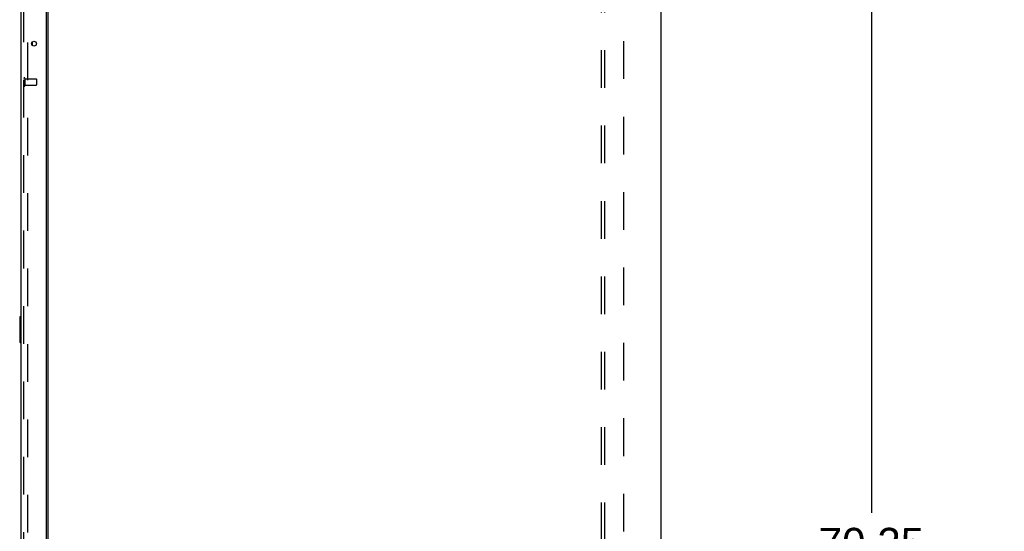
# Model space of a CAD drawing. Header units: inches. Extents: x 0 to 268, y 0 to 174.
# Tile 83 of 88: x 146 to 185, y 91 to 111. Entities that reach past the tile are written whole.
import ezdxf

# ---------------------------------------------------------------- set-up
doc = ezdxf.new("R2010")
doc.units = ezdxf.units.IN
doc.header["$LTSCALE"] = 14.749625
doc.header["$MEASUREMENT"] = 0
doc.linetypes.add('HIDDEN', pattern=[0.2, 0.1, -0.1])
doc.layers.get('0').update_dxf_attribs({"linetype": 'CONTINUOUS'})
for name, color, linetype in [('DEFAULT_2', 8, 'HIDDEN'), ('DIMENSIONS', 7, 'CONTINUOUS'), ('LEFTHAND_DOOR_ASSEMBLY', 7, 'CONTINUOUS'), ('RIGHTHAND_DOOR_ASSEMBLY', 7, 'CONTINUOUS'), ('SUBPANEL', 7, 'CONTINUOUS')]:
    doc.layers.add(name, color=color, linetype=linetype)
doc.styles.get("Standard").update_dxf_attribs({"font": 'arial.ttf'})
doc.dimstyles.new('DIMSTYLE_1', dxfattribs={"dimtxt": 1.183125, "dimasz": 1.5775, "dimexe": 0.09, "dimexo": 0.07, "dimgap": 0.0375, "dimtad": 0, "dimtih": 1, "dimtoh": 1, "dimzin": 4, "dimdsep": 46, "dimtxsty": 'Standard', "dimblk": '_FILLED', "dimblk1": '_FILLED', "dimblk2": '_FILLED', "dimcen": 0.09, "dimadec": 3, "dimazin": 1, "dimtfac": 1, "dimtdec": 3, "dimtofl": 0, "dimtmove": 0, "dimatfit": 3, "dimldrblk": '_FILLED', "dimfxl": 0, "dimtolj": 1, "dimtzin": 4, "dimarcsym": 0})

# ---------------------------------------------------------------- blocks, each defined once
blk = doc.blocks.new('_FILLED')
at = {"color": 0, "linetype": 'ByBlock'}
blk.add_solid([(0, 0), (-1, 0.2), (-1, -0.2)], dxfattribs=at)
blk = doc.blocks.new('*D2')
at = {"layer": 'DIMENSIONS', "color": 2, "linetype": 'Continuous'}
for p, q in [((146.555, 120.733), (151.725, 120.733)), ((169.18, 120.733), (164.009, 120.733))]:
    blk.add_line(p, q, dxfattribs=at)
at = {"layer": 'DIMENSIONS', "color": 2, "linetype": 'Continuous', "xscale": 1.5775, "yscale": 1.5775, "zscale": 1.5775, "rotation": 180}
blk.add_blockref('_FILLED', (146.555, 120.733), dxfattribs=at)
at = {"layer": 'DIMENSIONS', "color": 2, "linetype": 'Continuous', "xscale": 1.5775, "yscale": 1.5775, "zscale": 1.5775}
blk.add_blockref('_FILLED', (169.18, 120.733), dxfattribs=at)
at = {"layer": 'DIMENSIONS', "color": 2, "linetype": 'Continuous', "insert": (157.867, 121.324), "char_height": 1.18312, "width": 11.10114, "attachment_point": 2, "line_spacing_factor": 0.9}
blk.add_mtext('22.63 USABLE\\PDEPTH', dxfattribs=at)
blk = doc.blocks.new('*D4')
at = {"layer": 'DIMENSIONS', "color": 2, "linetype": 'Continuous'}
for p, q in [((189.43, 123.532), (178.333, 123.532)), ((179.753, 123.532), (179.753, 91.993)), ((179.753, 53.282), (179.753, 89.627)), ((189.43, 53.282), (178.333, 53.282))]:
    blk.add_line(p, q, dxfattribs=at)
at = {"layer": 'DIMENSIONS', "color": 2, "linetype": 'Continuous', "xscale": 1.5775, "yscale": 1.5775, "zscale": 1.5775}
for p, rotation in [((179.753, 123.532), 90), ((179.753, 53.282), 270)]:
    blk.add_blockref('_FILLED', p, dxfattribs=dict(at, rotation=rotation))
at = {"layer": 'DIMENSIONS', "color": 2, "linetype": 'Continuous', "insert": (179.753, 91.402), "char_height": 1.1831, "width": 4.13434, "attachment_point": 2, "line_spacing_factor": 0.9}
blk.add_mtext('70.25', dxfattribs=at)

msp = doc.modelspace()

# ---------------------------------------------------------------- linework, layer by layer
at = {"color": 3, "linetype": 'Continuous'}
for p, q in [((171.509, 128.303), (171.509, 48.511)), ((147.509, 51.855), (147.509, 124.959))]:
    msp.add_line(p, q, dxfattribs=at)
at = {"layer": 'DEFAULT_2', "color": 8, "linetype": 'HIDDEN'}
msp.add_line((146.696, 125.142), (146.696, 51.673), dxfattribs=at)
at = {"layer": 'LEFTHAND_DOOR_ASSEMBLY', "color": 8, "linetype": 'HIDDEN'}
msp.add_line((146.555, 51.404), (146.555, 125.411), dxfattribs=at)
at = {"layer": 'RIGHTHAND_DOOR_ASSEMBLY', "color": 3, "linetype": 'Continuous'}
for p, q in [((146.451, 51.404), (146.451, 125.411)), ((147.43, 125.533), (147.43, 51.281))]:
    msp.add_line(p, q, dxfattribs=at)
at = {"layer": 'RIGHTHAND_DOOR_ASSEMBLY', "color": 8, "linetype": 'HIDDEN'}
for p, q in [((146.555, 51.404), (146.555, 125.411)), ((146.598, 108.986), (146.598, 108.702)), ((146.598, 108.968), (147.045, 108.968)), ((147.055, 108.958), (147.055, 108.73)), ((146.598, 108.72), (147.045, 108.72))]:
    msp.add_line(p, q, dxfattribs=at)
at = {"layer": 'RIGHTHAND_DOOR_ASSEMBLY', "color": 7, "linetype": 'Continuous'}
for p, q in [((146.875, 110.399), (146.875, 110.289)), ((146.391, 99.642), (146.391, 98.672)), ((146.451, 99.657), (146.406, 99.657)), ((146.438, 99.557), (146.438, 98.757)), ((146.406, 98.657), (146.451, 98.657))]:
    msp.add_line(p, q, dxfattribs=at)
for points in [[(146.436, 99.593), (146.436, 99.588), (146.437, 99.582), (146.437, 99.576), (146.437, 99.57), (146.437, 99.563), (146.438, 99.557)], [(146.438, 98.757), (146.437, 98.751), (146.437, 98.745), (146.437, 98.739), (146.437, 98.733), (146.436, 98.727), (146.436, 98.721)]]:
    msp.add_lwpolyline(points, dxfattribs=at)
at = {"layer": 'RIGHTHAND_DOOR_ASSEMBLY', "color": 3, "linetype": 'Continuous'}
msp.add_circle((146.951, 110.344), 0.0938, dxfattribs=at)
at = {"layer": 'RIGHTHAND_DOOR_ASSEMBLY', "color": 8, "linetype": 'HIDDEN'}
for centre, radius, start, end in [((146.576, 108.986), 0.0215, 0, 180), ((147.045, 108.958), 0.01, 0, 90), ((146.576, 108.702), 0.0215, 180, 360), ((147.045, 108.73), 0.01, 270, 360)]:
    msp.add_arc(centre, radius, start, end, dxfattribs=at)
at = {"layer": 'RIGHTHAND_DOOR_ASSEMBLY', "color": 7, "linetype": 'Continuous'}
for centre, start, end in [((146.406, 99.642), 90, 180), ((146.436, 99.642), 0, 90), ((146.406, 98.672), 180, 270), ((146.436, 98.672), 270, 360)]:
    msp.add_arc(centre, 0.015, start, end, dxfattribs=at)
at = {"layer": 'SUBPANEL', "color": 8, "linetype": 'HIDDEN'}
for p, q in [((169.18, 52.563), (169.18, 124.251)), ((169.305, 52.563), (169.305, 124.251)), ((170.055, 58.813), (170.055, 118.001))]:
    msp.add_line(p, q, dxfattribs=at)

# ---------------------------------------------------------------- dimensions: what is measured, and where the dimension line sits
at = {"layer": 'DIMENSIONS', "color": 2, "linetype": 'Continuous'}
dim = msp.add_linear_dim(base=(179.753, 123.532), p1=(189.5, 53.282), p2=(189.5, 123.532), angle=90, dimstyle='DIMSTYLE_1', dxfattribs=at)
dim.commit()
dim.dimension.update_dxf_attribs({"geometry": '*D4', "text_midpoint": (179.757, 90.804), "dimtype": 160})
dim = msp.add_linear_dim(base=(169.179842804, 120.732575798), p1=(146.554842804, 51.261162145), p2=(169.179842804, 54.438412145), text='<> USABLE\\PDEPTH', dimstyle='DIMSTYLE_1', dxfattribs=at)
dim.commit()
dim.dimension.update_dxf_attribs({"geometry": '*D2', "text_midpoint": (157.867342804, 119.845232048), "dimtype": 160})

doc.saveas('drawing.dxf')
